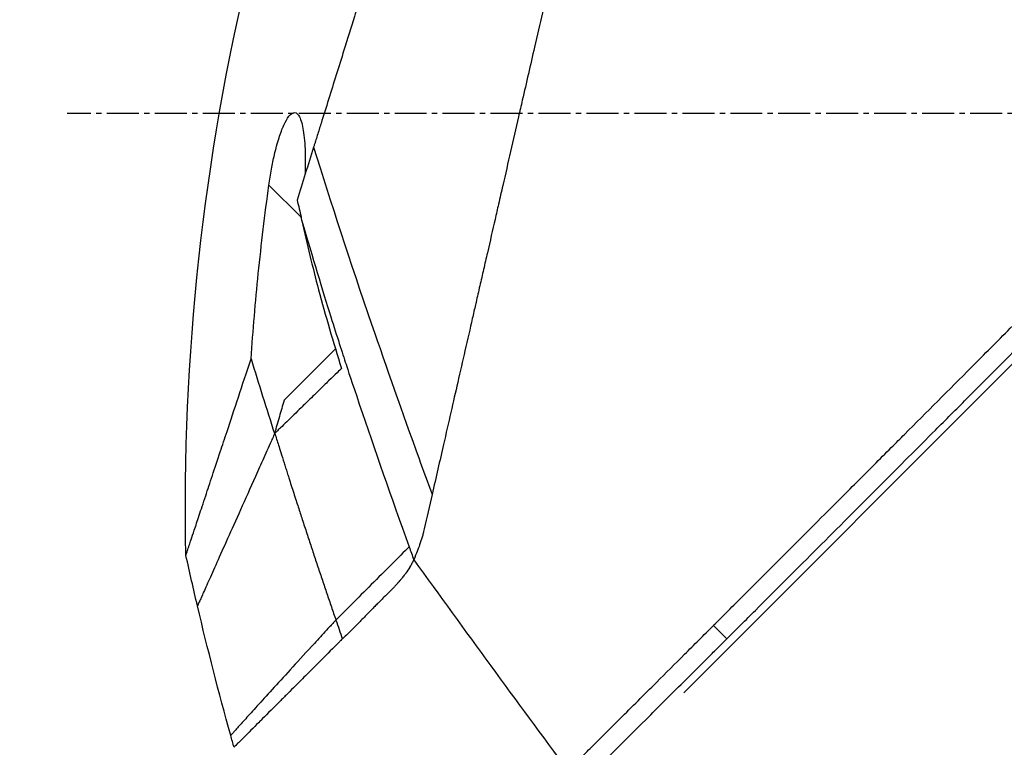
# Model space of a CAD drawing. Header units: millimetres. Extents: x 0 to 4378, y 0 to 2397.
# Tile 213 of 256: x 1387 to 1439, y 1202 to 1241. Entities that reach past the tile are written whole.
import ezdxf

# ---------------------------------------------------------------- set-up
doc = ezdxf.new("R2010")
doc.units = ezdxf.units.MM
doc.header["$LTSCALE"] = 0.2
doc.linetypes.add('CENTER2', pattern=[1.125, 0.75, -0.125, 0.125, -0.125])
doc.layers.add('02_Center Line', color=1, linetype='CENTER2')
doc.styles.add('Rainbow-5.0 Style', font='malgunsl.ttf')
doc.dimstyles.new('Rainbow-5.0 Style', dxfattribs={"dimtxt": 4.5, "dimasz": 2.5, "dimexe": 1, "dimexo": 1, "dimgap": 1, "dimtad": 1, "dimdsep": 46, "dimtxsty": 'Rainbow-5.0 Style', "dimcen": 0, "dimclrd": 251, "dimclre": 251, "dimclrt": 7, "dimazin": 3, "dimtp": 0.1, "dimtm": 0.1, "dimtfac": 0.61, "dimtmove": 0, "dimatfit": 3, "dimfxl": 1, "dimlwd": -1, "dimlwe": -1, "dimarcsym": 1})

# ---------------------------------------------------------------- blocks, each defined once
blk = doc.blocks.new('A$C1d36c2ae')
for p, q in [((-190.245, 705.442), (-126.799, 768.888)), ((-210.505, 730.61), (-212.211, 732.316)), ((-208.466, 723.868), (-208.466, 723.868)), ((-208.69, 723.644), (-211.412, 720.922)), ((-187.964, 708.291), (-188.671, 708.998))]:
    blk.add_line(p, q)
blk.add_arc((132.058, 826.37), 360.277, 198.96383, 199.1311)
blk.add_ellipse((-156.719, 741.315), major_axis=(51.342, -154.081), ratio=0.336418, start_param=4.783304, end_param=4.787811)
for points, knots in [([(-188.671, 708.998), (-188.659, 709.01), (-188.508, 709.161), (-188.433, 709.235), (-188.374, 709.295), (-188.195, 709.473), (-188.075, 709.593), (-187.716, 709.952), (-187.475, 710.192), (-186.75, 710.916), (-186.263, 711.403), (-184.788, 712.876), (-183.79, 713.874), (-182.537, 715.128), (-182.286, 715.378), (-181.716, 715.948), (-181.391, 716.274), (-180.47, 717.195), (-179.861, 717.805), (-179.125, 718.542), (-179.003, 718.665), (-178.771, 718.897), (-178.661, 719.006), (-177.381, 720.289), (-176.197, 721.475), (-174.32, 723.357), (-173.635, 724.045), (-172.16, 725.525), (-171.368, 726.32), (-168.455, 729.245), (-166.31, 731.401), (-163.435, 734.296), (-162.719, 735.017), (-161.895, 735.848), (-161.789, 735.955), (-161.604, 736.142), (-161.519, 736.227), (-161.35, 736.398), (-161.263, 736.486), (-161.061, 736.69), (-160.949, 736.802), (-160.751, 737.003), (-160.668, 737.087), (-160.463, 737.294), (-160.34, 737.418), (-160.115, 737.646), (-160.013, 737.749), (-159.382, 738.386), (-158.853, 738.921), (-157.636, 740.153), (-156.947, 740.849), (-155.561, 742.253), (-154.863, 742.961), (-153.721, 744.119), (-153.274, 744.573), (-152.726, 745.128), (-152.625, 745.231), (-152.337, 745.522), (-152.151, 745.711), (-151.514, 746.356), (-151.06, 746.816), (-150.365, 747.52), (-150.12, 747.769), (-149.791, 748.101), (-149.706, 748.187), (-149.576, 748.319), (-149.533, 748.363), (-149.392, 748.505), (-149.292, 748.606), (-149.044, 748.857), (-148.889, 749.014), (-148.545, 749.361), (-148.362, 749.546), (-148, 749.912), (-147.822, 750.092), (-147.582, 750.334), (-147.524, 750.393), (-147.316, 750.603), (-147.161, 750.759), (-146.775, 751.149), (-146.556, 751.371), (-146.172, 751.759), (-146.008, 751.923), (-145.683, 752.251), (-145.518, 752.417), (-145.095, 752.844), (-144.841, 753.101), (-144.395, 753.552), (-144.209, 753.739), (-143.883, 754.068), (-143.743, 754.209), (-143.532, 754.422), (-143.461, 754.494), (-143.187, 754.771), (-142.984, 754.975), (-141.868, 756.101), (-140.957, 757.019), (-139.072, 758.919), (-138.095, 759.903), (-136.747, 761.261), (-136.368, 761.642), (-135.807, 762.206), (-135.625, 762.389), (-135.013, 763.005), (-134.58, 763.441), (-133.707, 764.319), (-133.264, 764.764), (-131.864, 766.173), (-130.912, 767.129), (-129.193, 768.855), (-128.424, 769.628), (-126.769, 771.289), (-125.885, 772.176), (-124.309, 773.756), (-123.614, 774.453), (-120.278, 777.796), (-117.751, 780.325), (-114.913, 783.162), (-114.418, 783.658), (-113.462, 784.613), (-113, 785.075), (-110.795, 787.278), (-109.193, 788.878), (-107.159, 790.909), (-106.569, 791.498), (-105.501, 792.564), (-105.021, 793.044), (-103.743, 794.318), (-103.082, 794.978), (-102.4, 795.659), (-102.226, 795.833), (-101.954, 796.104), (-101.879, 796.179), (-101.879, 796.179)], [-6.229962, -6.229962, -6.229962, -6.229962, -6.227864, -6.227864, -6.219552, -6.219552, -6.202929, -6.202929, -6.16968, -6.16968, -6.103208, -6.103208, -5.970065, -5.970065, -5.937453, -5.937453, -5.895346, -5.895346, -5.816119, -5.816119, -5.800362, -5.800362, -5.786281, -5.786281, -5.635887, -5.635887, -5.550128, -5.550128, -5.451964, -5.451964, -5.19041, -5.19041, -5.103809, -5.103809, -5.091041, -5.091041, -5.081268, -5.081268, -5.070806, -5.070806, -5.057101, -5.057101, -5.047416, -5.047416, -5.032993, -5.032993, -5.021064, -5.021064, -4.959513, -4.959513, -4.879662, -4.879662, -4.798866, -4.798866, -4.746913, -4.746913, -4.735039, -4.735039, -4.713278, -4.713278, -4.660559, -4.660559, -4.631405, -4.631405, -4.620962, -4.620962, -4.61581, -4.61581, -4.603824, -4.603824, -4.585775, -4.585775, -4.565126, -4.565126, -4.545061, -4.545061, -4.538129, -4.538129, -4.518662, -4.518662, -4.489931, -4.489931, -4.468034, -4.468034, -4.446173, -4.446173, -4.412022, -4.412022, -4.38742, -4.38742, -4.368644, -4.368644, -4.359076, -4.359076, -4.331844, -4.331844, -4.208918, -4.208918, -4.076245, -4.076245, -4.023995, -4.023995, -3.998904, -3.998904, -3.939656, -3.939656, -3.878964, -3.878964, -3.746371, -3.746371, -3.637173, -3.637173, -3.509455, -3.509455, -3.406658, -3.406658, -3.009825, -3.009825, -2.924337, -2.924337, -2.84138, -2.84138, -2.519502, -2.519502, -2.374871, -2.374871, -2.235834, -2.235834, -1.965462, -1.965462, -1.83333, -1.83333, -1.674568, -1.674568, -1.674568, -1.674568]), ([(-187.964, 708.291), (-187.929, 708.326), (-187.628, 708.627), (-186.957, 709.296), (-186.703, 709.549), (-185.939, 710.313), (-185.424, 710.827), (-183.867, 712.383), (-182.809, 713.44), (-181.442, 714.808), (-181.139, 715.111), (-180.48, 715.771), (-180.127, 716.124), (-178.824, 717.428), (-177.871, 718.383), (-176.366, 719.891), (-175.814, 720.444), (-173.782, 722.481), (-172.286, 723.982), (-167.824, 728.461), (-162.258, 734.055), (-156.387, 739.994), (-155.076, 741.321), (-153.118, 743.306), (-152.471, 743.963), (-151.57, 744.877), (-151.314, 745.135), (-150.559, 745.9), (-150.061, 746.405), (-149.404, 747.07), (-149.25, 747.226), (-148.986, 747.494), (-148.878, 747.602), (-148.668, 747.815), (-148.565, 747.919), (-148.359, 748.128), (-148.252, 748.236), (-147.733, 748.76), (-147.322, 749.175), (-146.469, 750.037), (-146.028, 750.482), (-144.77, 751.752), (-143.953, 752.577), (-142.329, 754.216), (-141.521, 755.03), (-139.869, 756.696), (-139.025, 757.546), (-137.309, 759.276), (-136.433, 760.158), (-135.104, 761.495), (-134.648, 761.954), (-133.426, 763.184), (-132.675, 763.939), (-131.077, 765.546), (-130.236, 766.391), (-128.587, 768.047), (-127.778, 768.859), (-126.207, 770.436), (-125.442, 771.204), (-123.229, 773.423), (-121.8, 774.856), (-117.831, 778.831), (-115.381, 781.282), (-112.704, 783.958), (-112.272, 784.389), (-110.264, 786.396), (-108.8, 787.858), (-105.531, 791.122), (-103.943, 792.708), (-102.574, 794.074), (-102.332, 794.315), (-101.81, 794.836), (-101.572, 795.074), (-101.253, 795.392), (-101.173, 795.472), (-101.172, 795.472)], [0.000001, 0.000001, 0.000001, 0.000001, 0.0174896, 0.0174896, 0.0280641, 0.0280641, 0.0492044, 0.0492044, 0.0915833, 0.0915833, 0.103829, 0.103829, 0.1177045, 0.1177045, 0.1548929, 0.1548929, 0.1762617, 0.1762617, 0.2332292, 0.2332292, 0.3447473, 0.3447473, 0.3768428, 0.3768428, 0.3928613, 0.3928613, 0.3992061, 0.3992061, 0.4115742, 0.4115742, 0.4153435, 0.4153435, 0.4181398, 0.4181398, 0.4207138, 0.4207138, 0.4231441, 0.4231441, 0.4328041, 0.4328041, 0.443145, 0.443145, 0.4624048, 0.4624048, 0.4815797, 0.4815797, 0.5018181, 0.5018181, 0.5229618, 0.5229618, 0.5340035, 0.5340035, 0.5527188, 0.5527188, 0.5738832, 0.5738832, 0.5945831, 0.5945831, 0.6145009, 0.6145009, 0.6528362, 0.6528362, 0.7241388, 0.7241388, 0.7381113, 0.7381113, 0.7906485, 0.7906485, 0.8696683, 0.8696683, 0.8893857, 0.8893857, 0.91901, 0.91901, 0.9486615, 0.9486615, 0.9486615, 0.9486615]), ([(-185.699, 793.891), (-185.7, 793.891), (-185.701, 793.889), (-185.702, 793.885), (-185.704, 793.881), (-185.706, 793.874), (-185.709, 793.865), (-185.714, 793.849), (-185.721, 793.823), (-185.731, 793.785), (-185.739, 793.75), (-185.75, 793.706), (-185.764, 793.649), (-185.776, 793.598), (-185.791, 793.535), (-185.809, 793.46), (-185.825, 793.391), (-185.844, 793.311), (-185.866, 793.218), (-185.886, 793.131), (-185.909, 793.033), (-185.934, 792.922), (-185.981, 792.718), (-186.038, 792.472), (-186.107, 792.173), (-186.119, 792.117), (-186.133, 792.059), (-186.146, 791.999), (-186.185, 791.828), (-186.242, 791.579), (-186.326, 791.215), (-186.394, 790.916), (-186.481, 790.538), (-186.593, 790.051), (-186.68, 789.669), (-186.783, 789.22), (-186.905, 788.685), (-187.01, 788.231), (-187.128, 787.715), (-187.263, 787.126), (-187.312, 786.911), (-187.364, 786.685), (-187.418, 786.45), (-187.497, 786.105), (-187.578, 785.748), (-187.662, 785.382), (-187.802, 784.771), (-187.949, 784.13), (-188.103, 783.461), (-188.18, 783.124), (-188.259, 782.78), (-188.34, 782.43), (-188.419, 782.084), (-188.5, 781.732), (-188.582, 781.373), (-188.748, 780.65), (-188.919, 779.9), (-189.096, 779.126), (-189.185, 778.739), (-189.275, 778.346), (-189.366, 777.947), (-189.385, 777.863), (-189.404, 777.779), (-189.423, 777.695), (-189.447, 777.589), (-189.52, 777.273), (-189.644, 776.733), (-189.719, 776.403), (-189.814, 775.989), (-189.929, 775.485), (-190.015, 775.11), (-190.113, 774.685), (-190.222, 774.206), (-190.27, 773.999), (-190.32, 773.782), (-190.372, 773.555), (-190.42, 773.345), (-190.47, 773.125), (-190.523, 772.897), (-190.563, 772.718), (-190.605, 772.535), (-190.649, 772.345), (-190.709, 772.085), (-190.769, 771.822), (-190.829, 771.558), (-190.881, 771.333), (-190.933, 771.106), (-190.985, 770.879), (-191.037, 770.651), (-191.09, 770.422), (-191.142, 770.193), (-191.196, 769.957), (-191.253, 769.709), (-191.306, 769.476), (-191.356, 769.258), (-191.403, 769.054), (-191.461, 768.801), (-191.519, 768.549), (-191.587, 768.25), (-191.653, 767.964), (-191.718, 767.677), (-191.781, 767.403), (-191.846, 767.118), (-191.894, 766.911), (-191.941, 766.705), (-191.988, 766.498), (-192.006, 766.42), (-192.024, 766.342), (-192.042, 766.264), (-192.108, 765.978), (-192.173, 765.69), (-192.239, 765.402), (-192.273, 765.258), (-192.306, 765.114), (-192.339, 764.969), (-192.372, 764.824), (-192.405, 764.679), (-192.439, 764.534), (-192.505, 764.243), (-192.572, 763.951), (-192.639, 763.658), (-192.773, 763.073), (-192.909, 762.482), (-193.045, 761.889), (-193.113, 761.592), (-193.181, 761.294), (-193.25, 760.995), (-193.318, 760.697), (-193.387, 760.397), (-193.456, 760.097), (-193.49, 759.946), (-193.525, 759.796), (-193.559, 759.645), (-193.594, 759.495), (-193.629, 759.344), (-193.663, 759.193), (-193.731, 758.899), (-193.798, 758.604), (-193.866, 758.309), (-193.868, 758.301), (-193.87, 758.292), (-193.872, 758.284), (-193.941, 757.98), (-194.011, 757.675), (-194.081, 757.369), (-194.151, 757.064), (-194.222, 756.758), (-194.292, 756.451), (-194.327, 756.297), (-194.362, 756.143), (-194.397, 755.99), (-194.432, 755.836), (-194.468, 755.682), (-194.503, 755.528), (-194.573, 755.219), (-194.644, 754.911), (-194.714, 754.601), (-194.756, 754.418), (-194.798, 754.236), (-194.84, 754.053), (-194.84, 754.05), (-194.841, 754.046), (-194.842, 754.042), (-194.855, 753.985), (-194.883, 753.861), (-194.927, 753.671), (-194.96, 753.527), (-195.002, 753.346), (-195.052, 753.126), (-195.079, 753.008), (-195.109, 752.879), (-195.141, 752.739), (-195.174, 752.595), (-195.209, 752.439), (-195.248, 752.272), (-195.274, 752.156), (-195.302, 752.034), (-195.331, 751.907), (-195.339, 751.872), (-195.347, 751.838), (-195.355, 751.804), (-195.437, 751.446), (-195.509, 751.133), (-195.57, 750.867), (-195.719, 750.215), (-195.805, 749.842), (-195.826, 749.752), (-195.884, 749.498), (-195.942, 749.244), (-196, 748.99), (-196.072, 748.677), (-196.143, 748.363), (-196.215, 748.05), (-196.247, 747.91), (-196.279, 747.769), (-196.311, 747.629), (-196.351, 747.456), (-196.39, 747.283), (-196.43, 747.109), (-196.476, 746.909), (-196.521, 746.709), (-196.567, 746.509), (-196.648, 746.153), (-196.89, 745.098), (-197.291, 743.352), (-197.297, 743.322), (-197.304, 743.292), (-197.311, 743.262), (-197.591, 742.043), (-197.87, 740.827), (-198.147, 739.618), (-198.363, 738.676), (-198.578, 737.738), (-198.791, 736.805), (-198.859, 736.511), (-198.926, 736.217), (-198.993, 735.924), (-199.273, 734.701), (-199.552, 733.488), (-199.827, 732.288), (-199.903, 731.958), (-199.978, 731.629), (-200.054, 731.301), (-200.112, 731.045), (-200.174, 730.777), (-200.238, 730.496), (-200.363, 729.952), (-200.498, 729.361), (-200.644, 728.725), (-200.709, 728.441), (-200.776, 728.148), (-200.845, 727.847), (-200.91, 727.563), (-200.976, 727.272), (-201.045, 726.974), (-201.109, 726.691), (-201.175, 726.402), (-201.243, 726.107), (-201.253, 726.062), (-201.264, 726.016), (-201.274, 725.97), (-201.327, 725.738), (-201.383, 725.496), (-201.44, 725.246), (-201.561, 724.717), (-201.691, 724.148), (-201.83, 723.541), (-201.952, 723.01), (-202.08, 722.45), (-202.215, 721.861), (-202.447, 720.847), (-202.699, 719.749), (-202.967, 718.579), (-203.16, 717.734), (-203.362, 716.851), (-203.572, 715.936)], [0.0008979, 0.0008979, 0.0008979, 0.0008979, 0.0108915, 0.0108915, 0.0108915, 0.020974, 0.020974, 0.020974, 0.0391503, 0.0391503, 0.0391503, 0.0554178, 0.0554178, 0.0554178, 0.0702751, 0.0702751, 0.0702751, 0.0840358, 0.0840358, 0.0840358, 0.0969119, 0.0969119, 0.0969119, 0.1205769, 0.1205769, 0.1205769, 0.125, 0.125, 0.125, 0.1638961, 0.1638961, 0.1638961, 0.1958374, 0.1958374, 0.1958374, 0.2208888, 0.2208888, 0.2208888, 0.2422005, 0.2422005, 0.2422005, 0.25, 0.25, 0.25, 0.2678209, 0.2678209, 0.2678209, 0.2975362, 0.2975362, 0.2975362, 0.3125, 0.3125, 0.3125, 0.3272656, 0.3272656, 0.3272656, 0.3570095, 0.3570095, 0.3570095, 0.3718814, 0.3718814, 0.3718814, 0.375, 0.375, 0.375, 0.3991671, 0.3991671, 0.3991671, 0.4139157, 0.4139157, 0.4139157, 0.4249028, 0.4249028, 0.4249028, 0.429655, 0.429655, 0.429655, 0.4340613, 0.4340613, 0.4340613, 0.4375, 0.4375, 0.4375, 0.4468814, 0.4468814, 0.4468814, 0.4548932, 0.4548932, 0.4548932, 0.4629051, 0.4629051, 0.4629051, 0.4712008, 0.4712008, 0.4712008, 0.4789288, 0.4789288, 0.4789288, 0.4866568, 0.4866568, 0.4866568, 0.4943848, 0.4943848, 0.4943848, 0.5, 0.5, 0.5, 0.502414, 0.502414, 0.502414, 0.5112437, 0.5112437, 0.5112437, 0.5156585, 0.5156585, 0.5156585, 0.5200734, 0.5200734, 0.5200734, 0.528903, 0.528903, 0.528903, 0.5465624, 0.5465624, 0.5465624, 0.555392, 0.555392, 0.555392, 0.5642217, 0.5642217, 0.5642217, 0.5686366, 0.5686366, 0.5686366, 0.5730514, 0.5730514, 0.5730514, 0.5816327, 0.5816327, 0.5816327, 0.5818813, 0.5818813, 0.5818813, 0.5907202, 0.5907202, 0.5907202, 0.5995591, 0.5995591, 0.5995591, 0.6039786, 0.6039786, 0.6039786, 0.6083981, 0.6083981, 0.6083981, 0.6172371, 0.6172371, 0.6172371, 0.622449, 0.622449, 0.622449, 0.6229413, 0.6229413, 0.6229413, 0.6298917, 0.6298917, 0.6298917, 0.6351416, 0.6351416, 0.6351416, 0.6379546, 0.6379546, 0.6379546, 0.6408496, 0.6408496, 0.6408496, 0.6428571, 0.6428571, 0.6428571, 0.6433986, 0.6433986, 0.6433986, 0.6491487, 0.6491487, 0.6491487, 0.6632653, 0.6632653, 0.6632653, 0.6704637, 0.6704637, 0.6704637, 0.6793393, 0.6793393, 0.6793393, 0.6833065, 0.6833065, 0.6833065, 0.6882149, 0.6882149, 0.6882149, 0.6938776, 0.6938776, 0.6938776, 0.7239727, 0.7239727, 0.7239727, 0.7244898, 0.7244898, 0.7244898, 0.7589042, 0.7589042, 0.7589042, 0.7857143, 0.7857143, 0.7857143, 0.7941949, 0.7941949, 0.7941949, 0.8295621, 0.8295621, 0.8295621, 0.8392857, 0.8392857, 0.8392857, 0.849008, 0.849008, 0.849008, 0.8678821, 0.8678821, 0.8678821, 0.876305, 0.876305, 0.876305, 0.8842189, 0.8842189, 0.8842189, 0.8917062, 0.8917062, 0.8917062, 0.8928571, 0.8928571, 0.8928571, 0.9031342, 0.9031342, 0.9031342, 0.9247967, 0.9247967, 0.9247967, 0.9437386, 0.9437386, 0.9437386, 0.9764071, 0.9764071, 0.9764071, 1, 1, 1, 1]), ([(-192.313, 790.338), (-192.313, 790.339), (-192.313, 790.339), (-192.337, 790.263), (-192.351, 790.218), (-192.382, 790.122), (-192.396, 790.077), (-192.474, 789.829), (-192.563, 789.543), (-192.754, 788.933), (-192.841, 788.653), (-193.072, 787.918), (-193.223, 787.436), (-193.62, 786.168), (-193.88, 785.336), (-194.562, 783.157), (-195.009, 781.731), (-195.638, 779.718), (-195.774, 779.284), (-195.984, 778.615), (-196.054, 778.391), (-196.195, 777.939), (-196.267, 777.71), (-196.377, 777.359), (-196.414, 777.24), (-196.526, 776.881), (-196.601, 776.643), (-196.751, 776.165), (-196.826, 775.926), (-196.939, 775.564), (-196.977, 775.443), (-197.055, 775.193), (-197.095, 775.064), (-197.176, 774.806), (-197.216, 774.677), (-197.339, 774.285), (-197.423, 774.017), (-197.582, 773.51), (-197.66, 773.26), (-197.817, 772.759), (-197.895, 772.51), (-198.133, 771.749), (-198.295, 771.231), (-198.632, 770.153), (-198.81, 769.586), (-199.144, 768.518), (-199.3, 768.02), (-199.509, 767.351), (-199.553, 767.21), (-199.775, 766.502), (-199.953, 765.933), (-200.223, 765.069), (-200.314, 764.779), (-200.495, 764.202), (-200.586, 763.912), (-200.768, 763.33), (-200.858, 763.042), (-200.995, 762.603), (-201.042, 762.454), (-201.133, 762.163), (-201.177, 762.022), (-201.269, 761.728), (-201.315, 761.581), (-201.447, 761.16), (-201.537, 760.873), (-202.311, 758.4), (-203.009, 756.167), (-203.777, 753.713), (-203.842, 753.505), (-203.973, 753.088), (-204.036, 752.884), (-204.162, 752.483), (-204.224, 752.285), (-204.346, 751.894), (-204.406, 751.703), (-204.525, 751.324), (-204.584, 751.135), (-204.753, 750.595), (-204.866, 750.234), (-205.192, 749.194), (-205.406, 748.508), (-205.702, 747.563), (-205.793, 747.27), (-205.928, 746.84), (-205.971, 746.703), (-206.098, 746.298), (-206.181, 746.032), (-206.342, 745.517), (-206.419, 745.27), (-206.642, 744.558), (-206.787, 744.095), (-207.184, 742.826), (-207.435, 742.025), (-207.87, 740.635), (-208.055, 740.043), (-208.514, 738.576), (-208.786, 737.706), (-209.188, 736.421), (-209.321, 735.996), (-209.519, 735.363), (-209.585, 735.153), (-209.683, 734.84), (-209.715, 734.736), (-209.764, 734.58), (-209.78, 734.528), (-209.805, 734.45), (-209.813, 734.424), (-209.829, 734.372), (-209.837, 734.346), (-209.845, 734.32)], [0.000492, 0.000492, 0.000492, 0.000492, 0.070477, 0.070477, 0.116784, 0.116784, 0.147598, 0.147598, 0.270163, 0.270163, 0.35129, 0.35129, 0.459378, 0.459378, 0.603543, 0.603543, 0.795477, 0.795477, 0.846759, 0.846759, 0.872247, 0.872247, 0.897546, 0.897546, 0.910816, 0.910816, 0.936058, 0.936058, 0.961053, 0.961053, 0.973407, 0.973407, 0.986612, 0.986612, 0.999925, 0.999925, 1.026343, 1.026343, 1.051465, 1.051465, 1.076258, 1.076258, 1.125243, 1.125243, 1.177878, 1.177878, 1.224985, 1.224985, 1.237745, 1.237745, 1.287061, 1.287061, 1.311764, 1.311764, 1.336615, 1.336615, 1.361333, 1.361333, 1.372959, 1.372959, 1.384222, 1.384222, 1.395507, 1.395507, 1.41867, 1.41867, 1.596072, 1.596072, 1.612752, 1.612752, 1.628768, 1.628768, 1.644172, 1.644172, 1.659003, 1.659003, 1.673475, 1.673475, 1.702106, 1.702106, 1.756638, 1.756638, 1.781274, 1.781274, 1.792708, 1.792708, 1.814679, 1.814679, 1.835454, 1.835454, 1.874477, 1.874477, 1.942807, 1.942807, 1.994085, 1.994085, 2.070998, 2.070998, 2.109452, 2.109452, 2.128666, 2.128666, 2.138273, 2.138273, 2.143077, 2.143077, 2.145479, 2.145479, 2.147874, 2.147874, 2.147874, 2.147874]), ([(-216.608, 712.713), (-216.834, 723.163), (-215.689, 733.729), (-211.977, 749.052), (-210.383, 754.145), (-208.466, 759.101)], [0, 0, 0, 0, 3.135776, 3.135776, 4.729873, 4.729873, 4.729873, 4.729873]), ([(-212.211, 732.316), (-212.172, 732.599), (-212.126, 732.883), (-212.028, 733.417), (-211.977, 733.669), (-211.846, 734.233), (-211.764, 734.54), (-211.597, 735.064), (-211.514, 735.287), (-211.337, 735.681), (-211.244, 735.845), (-211.042, 736.096), (-210.939, 736.159), (-210.748, 736.142), (-210.665, 736.063), (-210.507, 735.759), (-210.44, 735.509), (-210.339, 734.877), (-210.308, 734.486), (-210.286, 733.679), (-210.29, 733.269), (-210.308, 732.843)], [-1.14528, -1.14528, -1.14528, -1.14528, -1.059047, -1.059047, -0.979891, -0.979891, -0.875786, -0.875786, -0.784614, -0.784614, -0.687046, -0.687046, -0.571812, -0.571812, -0.456499, -0.456499, -0.315176, -0.315176, -0.162073, -0.162073, -0.025672, -0.025672, -0.025672, -0.025672]), ([(-209.845, 734.32), (-209.994, 733.844), (-210.142, 733.372), (-210.434, 732.44), (-210.578, 731.979), (-210.721, 731.523)], [0.000026, 0.000026, 0.000026, 0.000026, 0.1679092, 0.1679092, 0.336286, 0.336286, 0.336286, 0.336286]), ([(-209.845, 734.32), (-208.948, 731.42), (-207.924, 728.295), (-206.774, 724.946), (-205.994, 722.677), (-205.157, 720.305), (-204.262, 717.831), (-204.036, 717.205), (-203.806, 716.574), (-203.572, 715.936)], [-1, -1, -1, -1, -0.459072, -0.459072, -0.459072, -0.092566, -0.092566, -0.092566, 0, 0, 0, 0]), ([(-213.159, 723.112), (-213.054, 724.622), (-212.927, 726.126), (-212.615, 729.195), (-212.428, 730.757), (-212.211, 732.316)], [0.000001, 0.000001, 0.000001, 0.000001, 0.4541066, 0.4541066, 0.9270468, 0.9270468, 0.9270468, 0.9270468]), ([(-210.721, 731.523), (-210.681, 731.369), (-210.643, 731.215), (-210.571, 730.911), (-210.537, 730.76), (-210.505, 730.61)], [-0.09380006, -0.09380006, -0.09380006, -0.09380006, -0.04608774, -0.04608774, -0.000001, -0.000001, -0.000001, -0.000001]), ([(-210.466, 730.425), (-210.472, 730.456), (-210.479, 730.487), (-210.492, 730.548), (-210.499, 730.579), (-210.505, 730.61)], [-0.0189743, -0.0189743, -0.0189743, -0.0189743, -0.00948198, -0.00948198, -0.000001, -0.000001, -0.000001, -0.000001]), ([(-210.466, 730.425), (-209.899, 728.47), (-209.374, 726.753), (-208.935, 725.349), (-208.605, 724.297), (-208.333, 723.449), (-208.13, 722.828), (-208.043, 722.562), (-207.816, 721.872), (-207.427, 720.724), (-206.611, 718.311), (-205.73, 715.792), (-204.786, 713.168)], [0, 0, 0, 0, 0.25, 0.25, 0.25, 0.375, 0.375, 0.375, 0.5, 0.5, 0.5, 1, 1, 1, 1]), ([(-210.465, 730.422), (-210.202, 729.199), (-209.905, 727.983), (-209.214, 725.39), (-208.814, 724.022), (-208.369, 722.607)], [0.0003261, 0.0003261, 0.0003261, 0.0003261, 0.3756535, 0.3756535, 0.8068881, 0.8068881, 0.8068881, 0.8068881]), ([(-216.608, 712.713), (-216.608, 712.713), (-216.608, 712.713), (-216.608, 712.714), (-216.606, 712.72), (-216.599, 712.741), (-216.594, 712.755), (-216.574, 712.817), (-216.552, 712.882), (-216.499, 713.042), (-216.467, 713.137), (-216.401, 713.337), (-216.368, 713.437), (-216.282, 713.695), (-216.227, 713.861), (-216.088, 714.28), (-216.001, 714.543), (-215.855, 714.983), (-215.803, 715.139), (-215.689, 715.484), (-215.626, 715.673), (-215.452, 716.2), (-215.334, 716.555), (-215.077, 717.329), (-214.937, 717.751), (-214.675, 718.542), (-214.556, 718.901), (-214.242, 719.846), (-214.042, 720.45), (-213.617, 721.73), (-213.393, 722.406), (-213.159, 723.112)], [2.994008, 2.994008, 2.994008, 2.994008, 2.998917, 2.998917, 3.102407, 3.102407, 3.193729, 3.193729, 3.404829, 3.404829, 3.606578, 3.606578, 3.771982, 3.771982, 3.995205, 3.995205, 4.278205, 4.278205, 4.423595, 4.423595, 4.583388, 4.583388, 4.852579, 4.852579, 5.133194, 5.133194, 5.349319, 5.349319, 5.678864, 5.678864, 6.012538, 6.012538, 6.012538, 6.012538]), ([(-213.159, 723.112), (-212.956, 722.453), (-212.751, 721.794), (-212.338, 720.477), (-212.129, 719.819), (-211.918, 719.162)], [-0.4140683, -0.4140683, -0.4140683, -0.4140683, -0.2070418, -0.2070418, -0.000001, -0.000001, -0.000001, -0.000001]), ([(-208.369, 722.607), (-208.45, 722.53), (-208.689, 722.303), (-209.131, 721.872), (-209.211, 721.795), (-209.41, 721.601), (-209.53, 721.483), (-209.86, 721.161), (-210.07, 720.955), (-210.354, 720.678), (-210.431, 720.602), (-210.762, 720.279), (-211.019, 720.027), (-211.378, 719.679), (-211.492, 719.57), (-211.655, 719.413), (-211.707, 719.363), (-211.783, 719.291), (-211.807, 719.267), (-211.855, 719.221), (-211.879, 719.199), (-211.903, 719.177)], [0.000001, 0.000001, 0.000001, 0.000001, 0.0517933, 0.0517933, 0.0631602, 0.0631602, 0.080667, 0.080667, 0.1119431, 0.1119431, 0.1236223, 0.1236223, 0.1626158, 0.1626158, 0.1804481, 0.1804481, 0.1887485, 0.1887485, 0.1927271, 0.1927271, 0.1965807, 0.1965807, 0.1965807, 0.1965807]), ([(-211.412, 720.922), (-211.494, 720.635), (-211.576, 720.348), (-211.702, 719.909), (-211.746, 719.756), (-211.812, 719.529), (-211.833, 719.455), (-211.876, 719.308), (-211.914, 719.177), (-211.918, 719.162)], [-0.03661254, -0.03661254, -0.03661254, -0.03661254, -0.01870238, -0.01870238, -0.00917405, -0.00917405, -0.00454332, -0.00454332, -0.000001, -0.000001, -0.000001, -0.000001]), ([(-211.903, 719.177), (-211.923, 719.132), (-211.943, 719.087), (-211.963, 719.042), (-211.983, 718.997), (-212.003, 718.953), (-212.023, 718.908), (-212.062, 718.819), (-212.102, 718.731), (-212.141, 718.644), (-212.22, 718.468), (-212.297, 718.295), (-212.373, 718.125), (-212.526, 717.784), (-212.674, 717.453), (-212.818, 717.132), (-213.106, 716.491), (-213.376, 715.889), (-213.627, 715.329), (-213.879, 714.769), (-214.111, 714.25), (-214.325, 713.775), (-214.538, 713.3), (-214.732, 712.868), (-214.906, 712.48), (-215.08, 712.092), (-215.233, 711.75), (-215.367, 711.451), (-215.5, 711.153), (-215.613, 710.9), (-215.706, 710.693), (-215.752, 710.589), (-215.793, 710.497), (-215.828, 710.416), (-215.864, 710.336), (-215.894, 710.267), (-215.919, 710.211), (-215.944, 710.155), (-215.963, 710.111), (-215.976, 710.082), (-215.983, 710.067), (-215.988, 710.055), (-215.991, 710.048), (-215.995, 710.04), (-215.997, 710.036), (-215.997, 710.036), (-215.997, 710.036), (-215.997, 710.036), (-215.997, 710.036)], [0, 0, 0, 0, 0.003914, 0.003914, 0.003914, 0.0078279, 0.0078279, 0.0078279, 0.0156558, 0.0156558, 0.0156558, 0.0313116, 0.0313116, 0.0313116, 0.0626233, 0.0626233, 0.0626233, 0.1252466, 0.1252466, 0.1252466, 0.1878699, 0.1878699, 0.1878699, 0.2504932, 0.2504932, 0.2504932, 0.3131165, 0.3131165, 0.3131165, 0.3757398, 0.3757398, 0.3757398, 0.4070514, 0.4070514, 0.4070514, 0.4383631, 0.4383631, 0.4383631, 0.4696747, 0.4696747, 0.4696747, 0.4853679, 0.4853679, 0.4853679, 0.5009864, 0.5009864, 0.5009864, 0.5015367, 0.5015367, 0.5015367, 0.5015367]), ([(-211.918, 719.162), (-211.915, 719.165), (-211.913, 719.167), (-211.908, 719.172), (-211.906, 719.174), (-211.903, 719.177)], [-0.004802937, -0.004802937, -0.004802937, -0.004802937, -0.002367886, -0.002367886, 0, 0, 0, 0]), ([(-211.903, 719.177), (-211.836, 718.963), (-211.771, 718.753), (-211.707, 718.549), (-211.67, 718.431), (-211.633, 718.315), (-211.583, 718.157), (-211.534, 717.999), (-211.471, 717.799), (-211.413, 717.618), (-211.384, 717.527), (-211.357, 717.44), (-211.329, 717.352), (-211.301, 717.263), (-211.272, 717.173), (-211.243, 717.083), (-211.215, 716.993), (-211.186, 716.904), (-211.158, 716.815), (-211.115, 716.681), (-211.072, 716.547), (-211.029, 716.413), (-210.986, 716.28), (-210.943, 716.146), (-210.9, 716.012), (-210.857, 715.878), (-210.814, 715.744), (-210.771, 715.611), (-210.735, 715.499), (-210.699, 715.388), (-210.663, 715.277), (-210.627, 715.166), (-210.591, 715.055), (-210.555, 714.943), (-210.519, 714.832), (-210.482, 714.721), (-210.446, 714.61), (-210.406, 714.488), (-210.366, 714.366), (-210.326, 714.244), (-210.286, 714.122), (-210.246, 714), (-210.206, 713.878), (-210.166, 713.756), (-210.126, 713.634), (-210.086, 713.512), (-210.048, 713.396), (-210.009, 713.279), (-209.971, 713.163), (-209.932, 713.047), (-209.894, 712.931), (-209.855, 712.815), (-209.817, 712.699), (-209.778, 712.582), (-209.739, 712.466), (-209.7, 712.348), (-209.66, 712.229), (-209.62, 712.11), (-209.581, 711.992), (-209.541, 711.873), (-209.501, 711.754), (-209.461, 711.636), (-209.422, 711.517), (-209.382, 711.399), (-209.342, 711.282), (-209.303, 711.165), (-209.263, 711.048), (-209.224, 710.931), (-209.184, 710.814), (-209.144, 710.697), (-209.105, 710.58), (-209.065, 710.463), (-209.025, 710.346), (-208.985, 710.229), (-208.945, 710.111), (-208.905, 709.994), (-208.865, 709.877), (-208.825, 709.759), (-208.785, 709.642), (-208.745, 709.525), (-208.705, 709.408), (-208.664, 709.29)], [0, 0, 0, 0, 0.0897132, 0.0897132, 0.0897132, 0.1414804, 0.1414804, 0.1414804, 0.1932476, 0.1932476, 0.1932476, 0.2191312, 0.2191312, 0.2191312, 0.2450148, 0.2450148, 0.2450148, 0.2708984, 0.2708984, 0.2708984, 0.3096449, 0.3096449, 0.3096449, 0.3483914, 0.3483914, 0.3483914, 0.3871379, 0.3871379, 0.3871379, 0.4193782, 0.4193782, 0.4193782, 0.4516185, 0.4516185, 0.4516185, 0.4838587, 0.4838587, 0.4838587, 0.5192811, 0.5192811, 0.5192811, 0.5547035, 0.5547035, 0.5547035, 0.5901259, 0.5901259, 0.5901259, 0.6238896, 0.6238896, 0.6238896, 0.6576534, 0.6576534, 0.6576534, 0.6914171, 0.6914171, 0.6914171, 0.7259458, 0.7259458, 0.7259458, 0.7604744, 0.7604744, 0.7604744, 0.795003, 0.795003, 0.795003, 0.8290876, 0.8290876, 0.8290876, 0.8631723, 0.8631723, 0.8631723, 0.8972569, 0.8972569, 0.8972569, 0.9315046, 0.9315046, 0.9315046, 0.9657523, 0.9657523, 0.9657523, 1, 1, 1, 1]), ([(-203.572, 715.936), (-203.713, 715.324), (-203.851, 714.718), (-203.989, 714.119), (-204.014, 714.01), (-204.031, 713.935), (-204.041, 713.896), (-204.059, 713.825), (-204.078, 713.753), (-204.099, 713.68), (-204.137, 713.547), (-204.182, 713.409), (-204.233, 713.265), (-204.298, 713.077), (-204.401, 712.814), (-204.538, 712.481)], [-1, -1, -1, -1, -0.5, -0.5, -0.5, -0.4375, -0.4375, -0.4375, -0.375, -0.375, -0.375, -0.25, -0.25, -0.25, 0, 0, 0, 0]), ([(-204.786, 713.168), (-205.059, 712.895), (-205.381, 712.574), (-205.723, 712.231), (-206.066, 711.889), (-206.43, 711.525), (-206.789, 711.166), (-207.147, 710.807), (-207.501, 710.454), (-207.822, 710.132), (-208.144, 709.811), (-208.434, 709.521), (-208.664, 709.29)], [0, 0, 0, 0, 0.249993, 0.249993, 0.249993, 0.499995, 0.499995, 0.499995, 0.749998, 0.749998, 0.749998, 1, 1, 1, 1]), ([(-204.538, 712.481), (-204.54, 712.478), (-204.542, 712.474), (-204.544, 712.47), (-204.572, 712.413), (-204.603, 712.354), (-204.636, 712.293), (-204.669, 712.234), (-204.703, 712.174), (-204.741, 712.112), (-204.746, 712.103), (-204.752, 712.093), (-204.758, 712.083), (-204.824, 711.976), (-204.893, 711.872), (-204.965, 711.773), (-204.978, 711.755), (-204.99, 711.738), (-205.003, 711.721), (-205.031, 711.684), (-205.058, 711.648), (-205.085, 711.613), (-205.127, 711.558), (-205.168, 711.507), (-205.207, 711.459), (-205.227, 711.434), (-205.247, 711.41), (-205.267, 711.387), (-205.274, 711.378), (-205.296, 711.351), (-205.332, 711.309), (-205.35, 711.289), (-205.372, 711.265), (-205.396, 711.237), (-205.399, 711.235), (-205.401, 711.232), (-205.403, 711.23), (-205.422, 711.208), (-205.441, 711.187), (-205.461, 711.166), (-205.488, 711.136), (-205.515, 711.107), (-205.543, 711.077), (-205.556, 711.063), (-205.57, 711.048), (-205.584, 711.033), (-205.711, 710.899), (-205.89, 710.719), (-206.118, 710.495), (-206.261, 710.355), (-206.395, 710.222), (-206.52, 710.096), (-206.578, 710.038), (-206.635, 709.981), (-206.689, 709.925), (-206.754, 709.859), (-206.871, 709.739), (-207.037, 709.568), (-207.059, 709.545), (-207.083, 709.521), (-207.107, 709.496), (-207.279, 709.319), (-207.416, 709.179), (-207.518, 709.076), (-207.526, 709.067), (-207.535, 709.058), (-207.543, 709.05), (-207.719, 708.872), (-207.885, 708.708), (-208.042, 708.558), (-208.126, 708.477), (-208.208, 708.401), (-208.286, 708.329), (-208.298, 708.318), (-208.309, 708.307), (-208.321, 708.296)], [0, 0, 0, 0, 0.0021802, 0.0021802, 0.0021802, 0.0349898, 0.0349898, 0.0349898, 0.0665186, 0.0665186, 0.0665186, 0.0714286, 0.0714286, 0.0714286, 0.1321946, 0.1321946, 0.1321946, 0.1428571, 0.1428571, 0.1428571, 0.1638774, 0.1638774, 0.1638774, 0.197224, 0.197224, 0.197224, 0.2142857, 0.2142857, 0.2142857, 0.2376364, 0.2376364, 0.2376364, 0.2489714, 0.2489714, 0.2489714, 0.25, 0.25, 0.25, 0.2648779, 0.2648779, 0.2648779, 0.2857143, 0.2857143, 0.2857143, 0.3001586, 0.3001586, 0.3001586, 0.4285714, 0.4285714, 0.4285714, 0.525964, 0.525964, 0.525964, 0.5714286, 0.5714286, 0.5714286, 0.6658539, 0.6658539, 0.6658539, 0.6785714, 0.6785714, 0.6785714, 0.7857143, 0.7857143, 0.7857143, 0.7919818, 0.7919818, 0.7919818, 0.9202925, 0.9202925, 0.9202925, 0.9895013, 0.9895013, 0.9895013, 1, 1, 1, 1]), ([(-208.664, 709.29), (-208.693, 709.259), (-208.721, 709.229), (-208.75, 709.198), (-208.778, 709.168), (-208.806, 709.137), (-208.834, 709.107), (-208.89, 709.046), (-208.946, 708.986), (-209.002, 708.926), (-209.112, 708.806), (-209.222, 708.687), (-209.329, 708.571), (-209.544, 708.338), (-209.752, 708.111), (-209.954, 707.892), (-210.357, 707.453), (-210.734, 707.043), (-211.082, 706.662), (-211.43, 706.281), (-211.751, 705.93), (-212.042, 705.61), (-212.333, 705.291), (-212.596, 705.002), (-212.829, 704.744), (-213.063, 704.487), (-213.268, 704.261), (-213.443, 704.067), (-213.619, 703.872), (-213.765, 703.71), (-213.883, 703.579), (-213.941, 703.514), (-213.993, 703.457), (-214.037, 703.408), (-214.081, 703.358), (-214.118, 703.317), (-214.148, 703.284), (-214.177, 703.251), (-214.2, 703.226), (-214.215, 703.209), (-214.222, 703.201), (-214.228, 703.195), (-214.232, 703.19), (-214.236, 703.186), (-214.237, 703.184), (-214.238, 703.184), (-214.238, 703.184), (-214.238, 703.184), (-214.238, 703.184)], [0, 0, 0, 0, 0.0039109, 0.0039109, 0.0039109, 0.0078218, 0.0078218, 0.0078218, 0.0156437, 0.0156437, 0.0156437, 0.0312874, 0.0312874, 0.0312874, 0.0625747, 0.0625747, 0.0625747, 0.1251494, 0.1251494, 0.1251494, 0.1877242, 0.1877242, 0.1877242, 0.2502989, 0.2502989, 0.2502989, 0.3128736, 0.3128736, 0.3128736, 0.3754483, 0.3754483, 0.3754483, 0.4067357, 0.4067357, 0.4067357, 0.4380231, 0.4380231, 0.4380231, 0.4693104, 0.4693104, 0.4693104, 0.4849915, 0.4849915, 0.4849915, 0.5005978, 0.5005978, 0.5005978, 0.5008687, 0.5008687, 0.5008687, 0.5008687]), ([(-196.38, 701.319), (-196.362, 701.337), (-196.299, 701.4), (-196.157, 701.541), (-196.101, 701.597), (-195.932, 701.764), (-195.819, 701.876), (-195.479, 702.214), (-195.251, 702.442), (-194.56, 703.129), (-194.093, 703.594), (-193.303, 704.381), (-192.984, 704.698), (-192.34, 705.34), (-192.015, 705.664), (-191.196, 706.479), (-190.699, 706.975), (-189.945, 707.727), (-189.692, 707.98), (-189.311, 708.36), (-189.183, 708.487), (-188.992, 708.678), (-188.928, 708.742), (-188.847, 708.823), (-188.684, 708.985), (-188.671, 708.998)], [-1.054271, -1.054271, -1.054271, -1.054271, -1.016011, -1.016011, -0.991173, -0.991173, -0.941498, -0.941498, -0.842144, -0.842144, -0.643564, -0.643564, -0.511372, -0.511372, -0.379025, -0.379025, -0.180334, -0.180334, -0.080976, -0.080976, -0.031296, -0.031296, -0.006457, -0.006457, -0.000001, -0.000001, -0.000001, -0.000001]), ([(-208.321, 708.296), (-208.348, 708.269), (-208.375, 708.242), (-208.402, 708.215), (-208.44, 708.176), (-208.479, 708.138), (-208.516, 708.1), (-209.122, 707.493), (-209.682, 706.932), (-210.195, 706.42), (-210.411, 706.204), (-210.619, 705.996), (-210.818, 705.798), (-210.951, 705.666), (-211.074, 705.542), (-211.19, 705.427), (-211.334, 705.284), (-211.465, 705.153), (-211.584, 705.034), (-212.115, 704.505), (-212.429, 704.192), (-212.623, 703.998), (-212.638, 703.983), (-212.653, 703.968), (-212.668, 703.953), (-212.933, 703.689), (-213.206, 703.415), (-213.443, 703.178), (-213.537, 703.083), (-213.626, 702.994), (-213.705, 702.914), (-213.708, 702.912), (-213.711, 702.909), (-213.713, 702.906), (-213.798, 702.821), (-213.86, 702.759), (-213.907, 702.712), (-214.006, 702.612), (-214.038, 702.579), (-214.052, 702.565), (-214.061, 702.557), (-214.062, 702.555), (-214.062, 702.555), (-214.062, 702.555), (-214.062, 702.555), (-214.062, 702.555)], [0.0000006, 0.0000006, 0.0000006, 0.0000006, 0.00361, 0.00361, 0.00361, 0.0087215, 0.0087215, 0.0087215, 0.0904855, 0.0904855, 0.0904855, 0.125, 0.125, 0.125, 0.141082, 0.141082, 0.141082, 0.1611327, 0.1611327, 0.1611327, 0.25, 0.25, 0.25, 0.2548926, 0.2548926, 0.2548926, 0.3406883, 0.3406883, 0.3406883, 0.375, 0.375, 0.375, 0.3758789, 0.3758789, 0.3758789, 0.4034738, 0.4034738, 0.4034738, 0.4619423, 0.4619423, 0.4619423, 0.4973146, 0.4973146, 0.4973146, 0.4973238, 0.4973238, 0.4973238, 0.4973238]), ([(-208, 688.413), (-208, 688.413), (-207.945, 688.467), (-207.726, 688.683), (-207.562, 688.844), (-207.201, 689.2), (-207.034, 689.364), (-206.591, 689.801), (-206.298, 690.089), (-205.779, 690.601), (-205.579, 690.799), (-205.124, 691.248), (-204.866, 691.502), (-203.869, 692.487), (-203.043, 693.303), (-200.303, 696.015), (-198.139, 698.161), (-194.547, 701.731), (-193.292, 702.98), (-191.343, 704.921), (-190.681, 705.581), (-189.674, 706.585), (-189.335, 706.923), (-188.824, 707.433), (-188.653, 707.604), (-188.199, 708.057), (-187.989, 708.266), (-187.964, 708.291)], [0, 0, 0, 0, 0.449356, 0.449356, 0.898467, 0.898467, 1.197468, 1.197468, 1.595858, 1.595858, 1.82337, 1.82337, 2.083118, 2.083118, 2.775822, 2.775822, 4.159486, 4.159486, 4.850949, 4.850949, 5.197063, 5.197063, 5.370242, 5.370242, 5.456832, 5.456832, 5.599134, 5.599134, 5.599134, 5.599134])]:
    blk.add_open_spline(points, degree=3, knots=knots)
for points in [[(-215.997, 710.036), (-216.207, 710.927), (-216.411, 711.819), (-216.608, 712.713)], [(-204.538, 712.481), (-201.828, 708.726), (-199.109, 705.005), (-196.38, 701.319)], [(-214.238, 703.184), (-214.868, 705.456), (-215.455, 707.741), (-215.997, 710.036)], [(-209.426, 707.19), (-209.427, 707.189), (-209.428, 707.188), (-209.428, 707.186)], [(-214.062, 702.555), (-214.121, 702.765), (-214.179, 702.974), (-214.238, 703.184)]]:
    blk.add_open_spline(points, degree=3)
at = {"layer": '02_Center Line', "ltscale": 11.288275}
blk.add_line((67.907, 736.1), (-222.906, 736.1), dxfattribs=at)

msp = doc.modelspace()

# ---------------------------------------------------------------- block references
msp.add_blockref('A$C1d36c2ae', (1612.144, 499.915))

# ---------------------------------------------------------------- leaders
at = {"annotation_type": 0, "has_hookline": 1, "hookline_direction": 1, "text_width": 116.644}
msp.add_leader([(1463.744, 1236.015), (1331.443, 1341.636), (1318.943, 1341.636)], dimstyle='Rainbow-5.0 Style', override={"dimscale": 5, "dimgap": 1, "dimtad": 1}, dxfattribs=at)

doc.saveas('drawing.dxf')
